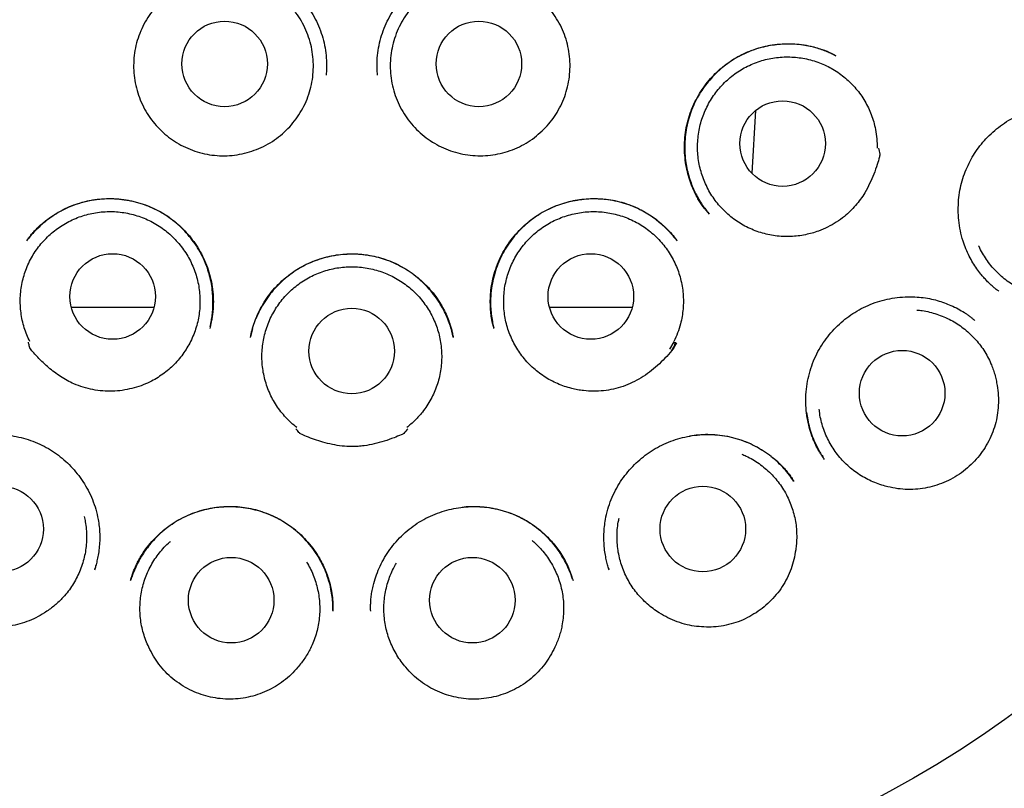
# Model space of a CAD drawing. Header units: millimetres. Extents: x 8 to 888, y 12 to 898.
# Tile 54 of 59: x 527 to 541, y 866 to 877. Entities that reach past the tile are written whole.
import ezdxf

# ---------------------------------------------------------------- set-up
doc = ezdxf.new("R2010")
doc.units = ezdxf.units.MM

msp = doc.modelspace()

# ---------------------------------------------------------------- linework, layer by layer
at = {"color": 7, "linetype": 'Continuous', "lineweight": 30}
for p, q in [((538.188, 876.316), (538.206, 876.308)), ((537.053, 875.52), (537.001, 874.625)), ((536.392, 874.036), (536.387, 874.042)), ((535.925, 873.661), (535.926, 873.658)), ((540.542, 872.933), (540.535, 872.938)), ((533.3, 872.419), (533.302, 872.408)), ((529.845, 872.398), (529.816, 872.28)), ((535.882, 872.208), (535.823, 872.102)), ((535.857, 872.081), (535.921, 872.194)), ((535.921, 872.193), (535.857, 872.081)), ((527.583, 868.951), (527.586, 868.962)), ((534.949, 868.962), (534.952, 868.951))]:
    msp.add_line(p, q, dxfattribs=at)
at = {"color": 7, "linetype": 'Continuous', "lineweight": 30, "flags": 128}
msp.add_lwpolyline([(535.903, 872.202), (535.895, 872.168), (535.888, 872.142), (535.883, 872.122), (535.88, 872.112), (535.88, 872.111), (535.88, 872.111), (535.88, 872.111), (535.88, 872.111), (535.88, 872.111), (535.88, 872.111), (535.88, 872.111), (535.88, 872.111), (535.879, 872.11), (535.879, 872.11), (535.877, 872.107), (535.873, 872.102), (535.856, 872.082)], dxfattribs=at)
at = {"color": 7, "linetype": 'Continuous', "lineweight": 30}
for centre, radius in [((531.267, 879.981), 16.174), ((529.444, 876.19), 0.613), ((533.089, 876.19), 0.613), ((537.443, 875.048), 0.613), ((527.839, 872.856), 0.613), ((534.694, 872.856), 0.613), ((531.266, 872.074), 0.613), ((539.156, 871.47), 0.613), ((526.233, 869.523), 0.613), ((536.299, 869.523), 0.613), ((529.538, 868.503), 0.613), ((532.995, 868.503), 0.613)]:
    msp.add_circle(centre, radius, dxfattribs=at)
for points, knots in [([(531.266, 897.786), (531.091, 897.785), (530.74, 897.781), (530.216, 897.757), (529.696, 897.718), (529.181, 897.665), (528.674, 897.597), (528.176, 897.516), (527.688, 897.423), (527.206, 897.318), (526.728, 897.199), (526.255, 897.069), (525.788, 896.925), (525.329, 896.77), (524.88, 896.605), (524.443, 896.43), (524.018, 896.247), (523.605, 896.057), (523.202, 895.858), (522.79, 895.642), (522.37, 895.408), (521.944, 895.154), (521.53, 894.891), (521.127, 894.619), (520.736, 894.34), (520.356, 894.053), (519.99, 893.76), (519.636, 893.462), (519.295, 893.16), (518.967, 892.853), (518.652, 892.543), (518.348, 892.229), (518.056, 891.912), (517.775, 891.592), (517.506, 891.27), (517.238, 890.933), (516.972, 890.582), (516.709, 890.217), (516.46, 889.852), (516.224, 889.487), (516.001, 889.124), (515.79, 888.761), (515.592, 888.401), (515.402, 888.037), (515.222, 887.671), (515.052, 887.303), (514.894, 886.938), (514.746, 886.576), (514.61, 886.219), (514.48, 885.856), (514.357, 885.488), (514.242, 885.116), (514.137, 884.75), (514.043, 884.391), (513.958, 884.039), (513.882, 883.695), (513.806, 883.315), (513.731, 882.894), (513.661, 882.426), (513.603, 881.953), (513.556, 881.472), (513.523, 880.984), (513.503, 880.489), (513.496, 879.99), (513.504, 879.487), (513.525, 878.983), (513.56, 878.48), (513.61, 877.977), (513.673, 877.471), (513.752, 876.961), (513.847, 876.446), (513.958, 875.927), (514.086, 875.408), (514.229, 874.889), (514.388, 874.373), (514.563, 873.862), (514.753, 873.355), (514.959, 872.852), (515.177, 872.361), (515.407, 871.882), (515.648, 871.415), (515.869, 871.016), (516.063, 870.684), (516.225, 870.417), (516.389, 870.157), (516.562, 869.892), (516.744, 869.625), (516.933, 869.357), (517.119, 869.104), (517.3, 868.865), (517.476, 868.641), (517.645, 868.432), (517.807, 868.238), (517.96, 868.058), (518.107, 867.891), (518.246, 867.736), (518.378, 867.592), (518.501, 867.461), (518.612, 867.344), (518.711, 867.243), (518.797, 867.155), (518.877, 867.075), (518.943, 867.01), (518.996, 866.958), (519.037, 866.918), (519.073, 866.883), (519.103, 866.852), (519.128, 866.824), (519.15, 866.8), (519.164, 866.786), (519.17, 866.78)], [0, 0, 0, 0, 0.012335, 0.024604, 0.036801, 0.04892, 0.060954, 0.072687, 0.084328, 0.095873, 0.107318, 0.118864, 0.130299, 0.141619, 0.152822, 0.163903, 0.174659, 0.185294, 0.195816, 0.20623, 0.217944, 0.229537, 0.241019, 0.252392, 0.263646, 0.274769, 0.285749, 0.296577, 0.307242, 0.317734, 0.328076, 0.338291, 0.348379, 0.358336, 0.368161, 0.377851, 0.388543, 0.399061, 0.409404, 0.41957, 0.429558, 0.439365, 0.44899, 0.458433, 0.468129, 0.477624, 0.486929, 0.496055, 0.504999, 0.51376, 0.523109, 0.532237, 0.541143, 0.549825, 0.558284, 0.566516, 0.574529, 0.585507, 0.59657, 0.607717, 0.618945, 0.630458, 0.642051, 0.653732, 0.665501, 0.677361, 0.689098, 0.700923, 0.712837, 0.724842, 0.737158, 0.74957, 0.762079, 0.774685, 0.787392, 0.799967, 0.812611, 0.825323, 0.838105, 0.850323, 0.862615, 0.874985, 0.882314, 0.88967, 0.896894, 0.903881, 0.911892, 0.919568, 0.92691, 0.933919, 0.940593, 0.946931, 0.952783, 0.958314, 0.963519, 0.968398, 0.972951, 0.977176, 0.981075, 0.984218, 0.987111, 0.989754, 0.992147, 0.993603, 0.994948, 0.996188, 0.997098, 0.998045, 0.999062, 1, 1, 1, 1]), ([(543.362, 866.78), (543.369, 866.786), (543.383, 866.8), (543.405, 866.824), (543.432, 866.854), (543.463, 866.886), (543.499, 866.92), (543.536, 866.957), (543.576, 866.996), (543.619, 867.039), (543.674, 867.094), (543.743, 867.162), (543.826, 867.247), (543.926, 867.35), (544.044, 867.474), (544.181, 867.62), (544.327, 867.781), (544.483, 867.955), (544.648, 868.145), (544.816, 868.345), (544.989, 868.556), (545.164, 868.777), (545.345, 869.011), (545.53, 869.261), (545.72, 869.526), (545.913, 869.805), (546.108, 870.101), (546.305, 870.411), (546.498, 870.731), (546.705, 871.089), (546.921, 871.484), (547.143, 871.917), (547.362, 872.376), (547.578, 872.861), (547.787, 873.374), (547.979, 873.889), (548.155, 874.407), (548.313, 874.923), (548.454, 875.436), (548.579, 875.946), (548.687, 876.456), (548.781, 876.967), (548.861, 877.48), (548.925, 877.995), (548.975, 878.507), (549.01, 879.016), (549.03, 879.52), (549.036, 880.017), (549.029, 880.507), (549.009, 880.993), (548.978, 881.451), (548.937, 881.881), (548.89, 882.283), (548.834, 882.682), (548.77, 883.076), (548.697, 883.47), (548.616, 883.86), (548.525, 884.25), (548.425, 884.642), (548.313, 885.042), (548.188, 885.451), (548.054, 885.855), (547.911, 886.252), (547.761, 886.642), (547.597, 887.037), (547.42, 887.437), (547.229, 887.84), (547.023, 888.248), (546.807, 888.647), (546.583, 889.037), (546.352, 889.418), (546.107, 889.8), (545.848, 890.183), (545.574, 890.565), (545.3, 890.928), (545.027, 891.27), (544.757, 891.592), (544.477, 891.912), (544.185, 892.229), (543.881, 892.543), (543.566, 892.853), (543.238, 893.16), (542.897, 893.462), (542.543, 893.76), (542.176, 894.053), (541.797, 894.34), (541.406, 894.619), (541.003, 894.891), (540.588, 895.154), (540.163, 895.408), (539.741, 895.643), (539.324, 895.862), (538.913, 896.064), (538.492, 896.257), (538.061, 896.442), (537.624, 896.616), (537.179, 896.779), (536.728, 896.93), (536.269, 897.071), (535.799, 897.201), (535.319, 897.32), (534.828, 897.427), (534.33, 897.521), (533.825, 897.602), (533.318, 897.668), (532.809, 897.721), (532.298, 897.758), (531.783, 897.782), (531.439, 897.785), (531.266, 897.786)], [0, 0, 0, 0, 0.0009426, 0.0019595, 0.0029061, 0.0040095, 0.0051462, 0.0063728, 0.0076914, 0.009102, 0.0106046, 0.0131519, 0.0159266, 0.0189288, 0.0232256, 0.0279162, 0.0330005, 0.0384781, 0.0443486, 0.0506088, 0.0568631, 0.0634581, 0.0703932, 0.0776679, 0.0852819, 0.0932353, 0.1015284, 0.1101616, 0.1189861, 0.1277705, 0.1392118, 0.1505864, 0.1618982, 0.1749124, 0.1878527, 0.2007244, 0.2135224, 0.2262213, 0.2385968, 0.2508778, 0.2630656, 0.2751612, 0.2873832, 0.2995116, 0.3115475, 0.3234917, 0.3353451, 0.3468991, 0.3583669, 0.3697508, 0.3810573, 0.3905892, 0.4000631, 0.4094775, 0.4188309, 0.4281239, 0.4375744, 0.4467668, 0.4562315, 0.4659668, 0.4759709, 0.4862419, 0.495809, 0.5055933, 0.515593, 0.5258076, 0.5362551, 0.5469424, 0.5578684, 0.5680926, 0.578515, 0.5891339, 0.5999476, 0.6109538, 0.6221501, 0.6318406, 0.6416653, 0.6516223, 0.6617097, 0.6719252, 0.6822667, 0.6927596, 0.7034242, 0.7142516, 0.7252321, 0.7363551, 0.7476092, 0.7589821, 0.7704635, 0.7820567, 0.7937703, 0.8043753, 0.815091, 0.8259249, 0.8368846, 0.847975, 0.858985, 0.8701081, 0.8813416, 0.8926825, 0.9043365, 0.9160941, 0.927951, 0.9399024, 0.951943, 0.9638502, 0.9758326, 0.9878845, 1, 1, 1, 1]), ([(528.406, 877.23), (528.44, 877.26), (528.509, 877.323), (528.625, 877.405), (528.751, 877.478), (528.883, 877.538), (529.021, 877.584), (529.162, 877.617), (529.306, 877.635), (529.452, 877.639), (529.597, 877.629), (529.74, 877.605), (529.881, 877.567), (530.017, 877.517), (530.148, 877.453), (530.271, 877.376), (530.386, 877.287), (530.491, 877.188), (530.587, 877.078), (530.672, 876.96), (530.745, 876.834), (530.806, 876.701), (530.853, 876.563), (530.886, 876.42), (530.904, 876.275), (530.909, 876.144), (530.902, 876.062), (530.899, 876.028)], [0, 0, 0, 0, 0.037926, 0.078491, 0.119008, 0.159486, 0.199948, 0.24043, 0.280955, 0.321535, 0.362157, 0.402791, 0.443404, 0.483971, 0.524488, 0.56497, 0.605436, 0.645922, 0.686448, 0.727026, 0.767668, 0.808393, 0.849245, 0.890191, 0.930992, 0.971684, 1, 1, 1, 1]), ([(531.636, 876.028), (531.633, 876.062), (531.626, 876.144), (531.631, 876.275), (531.649, 876.42), (531.682, 876.563), (531.729, 876.701), (531.79, 876.834), (531.863, 876.96), (531.948, 877.078), (532.043, 877.188), (532.149, 877.287), (532.264, 877.376), (532.387, 877.453), (532.517, 877.517), (532.654, 877.567), (532.794, 877.605), (532.938, 877.629), (533.083, 877.639), (533.228, 877.635), (533.373, 877.617), (533.514, 877.584), (533.651, 877.538), (533.783, 877.478), (533.909, 877.405), (534.025, 877.323), (534.095, 877.26), (534.129, 877.23)], [0, 0, 0, 0, 0.028316, 0.069008, 0.109809, 0.150755, 0.191607, 0.232332, 0.272974, 0.313552, 0.354078, 0.394564, 0.43503, 0.475512, 0.516029, 0.556596, 0.597209, 0.637843, 0.678465, 0.719045, 0.75957, 0.800052, 0.840514, 0.880992, 0.921509, 0.962074, 1, 1, 1, 1]), ([(528.514, 875.254), (528.481, 875.289), (528.415, 875.36), (528.332, 875.479), (528.262, 875.606), (528.207, 875.741), (528.168, 875.88), (528.144, 876.024), (528.137, 876.168), (528.146, 876.313), (528.17, 876.456), (528.212, 876.595), (528.268, 876.729), (528.339, 876.856), (528.424, 876.973), (528.521, 877.081), (528.63, 877.177), (528.749, 877.26), (528.876, 877.329), (529.011, 877.383), (529.151, 877.422), (529.294, 877.445), (529.439, 877.452), (529.584, 877.443), (529.727, 877.417), (529.866, 877.376), (529.999, 877.319), (530.125, 877.247), (530.243, 877.162), (530.35, 877.064), (530.446, 876.955), (530.529, 876.836), (530.597, 876.708), (530.651, 876.573), (530.69, 876.433), (530.712, 876.29), (530.719, 876.145), (530.709, 876), (530.683, 875.858), (530.641, 875.719), (530.584, 875.585), (530.512, 875.46), (530.426, 875.342), (530.328, 875.236), (530.218, 875.141), (530.099, 875.058), (529.971, 874.99), (529.836, 874.937), (529.696, 874.899), (529.552, 874.876), (529.407, 874.871), (529.263, 874.881), (529.12, 874.908), (528.981, 874.951), (528.848, 875.008), (528.725, 875.079), (528.612, 875.161), (528.547, 875.223), (528.514, 875.254)], [0, 0, 0, 0, 0.017879, 0.035815, 0.053694, 0.071573, 0.089509, 0.107388, 0.125266, 0.143202, 0.161081, 0.17896, 0.196896, 0.214775, 0.232654, 0.25059, 0.268469, 0.286348, 0.304284, 0.322163, 0.340041, 0.357977, 0.375856, 0.393735, 0.411671, 0.42955, 0.447429, 0.465365, 0.483244, 0.501123, 0.519059, 0.536938, 0.554816, 0.572752, 0.590631, 0.60851, 0.626446, 0.644325, 0.662204, 0.68014, 0.698019, 0.715898, 0.733834, 0.751713, 0.769591, 0.787527, 0.805406, 0.823285, 0.841221, 0.8591, 0.876979, 0.894915, 0.912794, 0.930673, 0.948609, 0.966488, 0.983244, 1, 1, 1, 1]), ([(534.021, 875.254), (533.986, 875.221), (533.915, 875.155), (533.797, 875.071), (533.67, 875), (533.536, 874.944), (533.397, 874.904), (533.254, 874.879), (533.109, 874.871), (532.964, 874.879), (532.821, 874.902), (532.681, 874.943), (532.547, 874.998), (532.42, 875.068), (532.302, 875.152), (532.193, 875.249), (532.097, 875.357), (532.013, 875.475), (531.943, 875.602), (531.887, 875.736), (531.848, 875.876), (531.823, 876.019), (531.815, 876.164), (531.824, 876.309), (531.849, 876.451), (531.889, 876.591), (531.945, 876.725), (532.016, 876.851), (532.1, 876.97), (532.197, 877.077), (532.306, 877.174), (532.425, 877.257), (532.552, 877.327), (532.686, 877.382), (532.826, 877.421), (532.969, 877.445), (533.114, 877.452), (533.259, 877.443), (533.402, 877.418), (533.541, 877.377), (533.675, 877.321), (533.801, 877.25), (533.919, 877.165), (534.027, 877.068), (534.123, 876.959), (534.206, 876.84), (534.275, 876.712), (534.329, 876.578), (534.368, 876.438), (534.391, 876.295), (534.398, 876.15), (534.388, 876.005), (534.363, 875.862), (534.321, 875.723), (534.264, 875.59), (534.194, 875.466), (534.114, 875.353), (534.052, 875.287), (534.021, 875.254)], [0, 0, 0, 0, 0.017879, 0.035815, 0.053694, 0.071573, 0.089509, 0.107388, 0.125266, 0.143202, 0.161081, 0.17896, 0.196896, 0.214775, 0.232654, 0.25059, 0.268469, 0.286348, 0.304284, 0.322163, 0.340041, 0.357977, 0.375856, 0.393735, 0.411671, 0.42955, 0.447429, 0.465365, 0.483244, 0.501123, 0.519059, 0.536938, 0.554816, 0.572752, 0.590631, 0.60851, 0.626446, 0.644325, 0.662204, 0.68014, 0.698019, 0.715898, 0.733834, 0.751713, 0.769591, 0.787527, 0.805406, 0.823285, 0.841221, 0.8591, 0.876979, 0.894915, 0.912794, 0.930673, 0.948609, 0.966488, 0.983244, 1, 1, 1, 1]), ([(536.386, 874.041), (536.376, 874.053), (536.355, 874.078), (536.32, 874.12), (536.284, 874.17), (536.247, 874.227), (536.211, 874.29), (536.172, 874.369), (536.13, 874.467), (536.091, 874.585), (536.061, 874.712), (536.041, 874.848), (536.034, 874.99), (536.04, 875.135), (536.06, 875.278), (536.094, 875.417), (536.141, 875.55), (536.2, 875.676), (536.268, 875.794), (536.346, 875.904), (536.431, 876.005), (536.524, 876.097), (536.624, 876.18), (536.732, 876.255), (536.849, 876.321), (536.973, 876.377), (537.104, 876.421), (537.232, 876.452), (537.354, 876.47), (537.47, 876.479), (537.587, 876.479), (537.702, 876.47), (537.812, 876.452), (537.911, 876.428), (537.999, 876.4), (538.076, 876.37), (538.141, 876.341), (538.181, 876.321), (538.199, 876.311)], [0, 0, 0, 0, 0.012442, 0.026221, 0.041532, 0.058436, 0.076191, 0.094613, 0.123506, 0.153931, 0.185902, 0.219431, 0.254531, 0.29021, 0.325522, 0.360495, 0.394934, 0.428805, 0.462147, 0.494979, 0.52731, 0.55915, 0.590758, 0.62287, 0.655553, 0.688817, 0.722673, 0.757117, 0.785085, 0.813403, 0.842056, 0.870992, 0.898449, 0.923491, 0.94614, 0.966421, 0.984363, 1, 1, 1, 1]), ([(538.191, 876.316), (538.154, 876.334), (538.076, 876.372), (537.951, 876.415), (537.818, 876.448), (537.681, 876.468), (537.541, 876.476), (537.401, 876.472), (537.26, 876.454), (537.122, 876.423), (536.989, 876.379), (536.863, 876.324), (536.744, 876.258), (536.634, 876.183), (536.532, 876.099), (536.439, 876.008), (536.356, 875.912), (536.282, 875.81), (536.217, 875.702), (536.161, 875.588), (536.115, 875.468), (536.079, 875.342), (536.054, 875.212), (536.04, 875.079), (536.039, 874.943), (536.049, 874.814), (536.069, 874.695), (536.095, 874.588), (536.128, 874.487), (536.165, 874.396), (536.207, 874.31), (536.252, 874.229), (536.293, 874.167), (536.325, 874.124), (536.347, 874.094), (536.369, 874.063), (536.384, 874.045), (536.392, 874.035)], [0, 0, 0, 0, 0.03018, 0.063633, 0.097352, 0.131366, 0.165689, 0.200336, 0.235282, 0.270004, 0.304345, 0.338309, 0.371696, 0.40452, 0.436822, 0.468628, 0.49996, 0.530836, 0.561511, 0.59267, 0.624361, 0.656447, 0.688942, 0.721876, 0.755275, 0.789159, 0.816639, 0.844352, 0.870606, 0.894828, 0.916929, 0.94152, 0.962775, 0.972161, 0.980977, 0.990147, 1, 1, 1, 1]), ([(537.77, 873.742), (537.735, 873.735), (537.665, 873.722), (537.557, 873.714), (537.448, 873.715), (537.339, 873.724), (537.233, 873.743), (537.128, 873.771), (537.025, 873.807), (536.926, 873.852), (536.832, 873.905), (536.742, 873.966), (536.657, 874.034), (536.579, 874.11), (536.507, 874.191), (536.443, 874.278), (536.386, 874.371), (536.337, 874.468), (536.296, 874.569), (536.264, 874.672), (536.241, 874.778), (536.227, 874.887), (536.222, 874.995), (536.226, 875.103), (536.239, 875.211), (536.261, 875.318), (536.293, 875.422), (536.332, 875.523), (536.381, 875.621), (536.437, 875.714), (536.501, 875.802), (536.571, 875.884), (536.65, 875.96), (536.734, 876.03), (536.823, 876.092), (536.917, 876.146), (537.016, 876.192), (537.118, 876.23), (537.222, 876.259), (537.329, 876.279), (537.437, 876.29), (537.547, 876.291), (537.654, 876.284), (537.761, 876.268), (537.867, 876.242), (537.971, 876.208), (538.07, 876.165), (538.166, 876.114), (538.257, 876.055), (538.343, 875.988), (538.423, 875.915), (538.496, 875.835), (538.563, 875.749), (538.622, 875.657), (538.673, 875.562), (538.715, 875.462), (538.75, 875.359), (538.777, 875.244), (538.796, 875.118), (538.797, 875.027), (538.797, 874.982)], [0, 0, 0, 0, 0.016852, 0.033704, 0.051045, 0.068386, 0.085238, 0.10209, 0.119431, 0.136772, 0.153624, 0.170476, 0.187817, 0.205159, 0.22201, 0.238862, 0.256203, 0.273545, 0.290396, 0.307248, 0.32459, 0.341931, 0.358783, 0.375634, 0.392976, 0.410317, 0.427169, 0.444021, 0.461362, 0.478703, 0.495555, 0.512407, 0.529748, 0.547089, 0.563941, 0.580793, 0.598134, 0.615476, 0.632327, 0.649179, 0.66652, 0.683862, 0.700714, 0.717565, 0.734907, 0.752248, 0.7691, 0.785951, 0.803293, 0.820634, 0.837486, 0.854338, 0.871679, 0.88902, 0.905872, 0.922724, 0.940065, 0.957406, 0.978585, 1, 1, 1, 1]), ([(540.537, 872.935), (540.53, 872.939), (540.517, 872.949), (540.489, 872.97), (540.453, 872.999), (540.413, 873.037), (540.37, 873.079), (540.326, 873.127), (540.277, 873.185), (540.224, 873.255), (540.168, 873.341), (540.116, 873.435), (540.068, 873.539), (540.024, 873.661), (539.989, 873.798), (539.966, 873.947), (539.958, 874.094), (539.964, 874.239), (539.983, 874.38), (540.015, 874.515), (540.058, 874.644), (540.113, 874.766), (540.176, 874.881), (540.25, 874.99), (540.334, 875.093), (540.43, 875.191), (540.536, 875.282), (540.652, 875.365), (540.779, 875.437), (540.916, 875.497), (541.06, 875.543), (541.209, 875.575), (541.358, 875.591), (541.503, 875.592), (541.64, 875.579), (541.769, 875.555), (541.888, 875.523), (541.963, 875.494), (542, 875.48)], [0, 0, 0, 0, 0.00721, 0.015332, 0.026685, 0.039973, 0.054258, 0.069351, 0.085251, 0.107704, 0.131593, 0.156925, 0.183715, 0.21197, 0.247761, 0.282936, 0.317468, 0.351328, 0.384492, 0.416954, 0.448723, 0.479808, 0.510233, 0.540721, 0.571909, 0.603806, 0.636421, 0.669776, 0.703909, 0.738789, 0.774214, 0.810214, 0.845717, 0.879643, 0.912009, 0.942835, 0.972153, 1, 1, 1, 1]), ([(538.819, 874.984), (538.825, 874.956), (538.832, 874.925), (538.837, 874.894), (538.838, 874.892), (538.838, 874.891), (538.838, 874.89), (538.837, 874.887), (538.834, 874.876), (538.823, 874.829), (538.796, 874.737), (538.751, 874.609), (538.692, 874.473), (538.629, 874.353), (538.56, 874.248), (538.49, 874.16), (538.413, 874.078), (538.321, 873.996), (538.213, 873.919), (538.089, 873.848), (537.971, 873.797), (537.865, 873.763), (537.802, 873.749), (537.77, 873.742)], [0, 0, 0, 0, 0.0501548, 0.0529576, 0.0539202, 0.0539816, 0.0542265, 0.055206, 0.0591242, 0.0747977, 0.1375126, 0.2217386, 0.306045, 0.3901764, 0.4540394, 0.5181527, 0.5822634, 0.6461228, 0.7273868, 0.8088972, 0.8901527, 0.9450774, 1, 1, 1, 1]), ([(529.237, 872.428), (529.24, 872.438), (529.248, 872.471), (529.259, 872.533), (529.27, 872.615), (529.277, 872.708), (529.278, 872.811), (529.271, 872.922), (529.256, 873.036), (529.231, 873.151), (529.198, 873.261), (529.153, 873.376), (529.094, 873.494), (529.022, 873.611), (528.94, 873.719), (528.85, 873.818), (528.754, 873.907), (528.651, 873.987), (528.54, 874.058), (528.423, 874.12), (528.298, 874.171), (528.167, 874.211), (528.032, 874.239), (527.893, 874.254), (527.751, 874.257), (527.608, 874.246), (527.467, 874.221), (527.331, 874.183), (527.204, 874.134), (527.088, 874.076), (526.982, 874.012), (526.887, 873.943), (526.803, 873.871), (526.729, 873.798), (526.662, 873.727), (526.624, 873.678), (526.605, 873.654)], [0, 0, 0, 0, 0.007344, 0.02552, 0.046054, 0.068953, 0.094229, 0.1219, 0.150964, 0.17973, 0.208197, 0.236337, 0.270912, 0.30487, 0.338248, 0.371069, 0.403355, 0.435181, 0.467317, 0.500038, 0.533246, 0.566822, 0.600796, 0.635188, 0.670004, 0.705246, 0.740921, 0.775943, 0.809418, 0.841357, 0.871766, 0.900635, 0.927947, 0.953656, 0.977617, 1, 1, 1, 1]), ([(526.609, 873.661), (526.617, 873.672), (526.636, 873.697), (526.669, 873.739), (526.71, 873.786), (526.759, 873.838), (526.818, 873.892), (526.893, 873.955), (526.987, 874.021), (527.099, 874.088), (527.22, 874.146), (527.347, 874.193), (527.48, 874.229), (527.618, 874.251), (527.759, 874.261), (527.9, 874.257), (528.04, 874.24), (528.177, 874.211), (528.309, 874.17), (528.437, 874.117), (528.558, 874.053), (528.671, 873.978), (528.776, 873.893), (528.873, 873.8), (528.962, 873.698), (529.042, 873.586), (529.113, 873.467), (529.173, 873.34), (529.221, 873.206), (529.256, 873.066), (529.278, 872.923), (529.284, 872.796), (529.28, 872.691), (529.273, 872.612), (529.262, 872.544), (529.251, 872.486), (529.24, 872.439), (529.233, 872.411), (529.23, 872.399)], [0, 0, 0, 0, 0.011282, 0.024582, 0.039996, 0.05759, 0.077362, 0.097989, 0.129357, 0.161248, 0.193662, 0.226611, 0.260118, 0.294205, 0.328756, 0.363198, 0.397445, 0.431472, 0.465254, 0.498777, 0.532042, 0.565062, 0.597852, 0.630492, 0.663432, 0.696774, 0.730527, 0.764706, 0.799341, 0.834461, 0.86986, 0.905395, 0.927228, 0.946594, 0.963516, 0.978025, 0.990165, 1, 1, 1, 1]), ([(533.305, 872.399), (533.302, 872.408), (533.297, 872.426), (533.288, 872.461), (533.277, 872.505), (533.268, 872.558), (533.261, 872.615), (533.256, 872.677), (533.252, 872.757), (533.253, 872.859), (533.265, 872.983), (533.289, 873.114), (533.328, 873.251), (533.382, 873.387), (533.449, 873.517), (533.528, 873.638), (533.615, 873.75), (533.712, 873.851), (533.815, 873.941), (533.924, 874.02), (534.039, 874.087), (534.157, 874.143), (534.279, 874.188), (534.405, 874.222), (534.534, 874.246), (534.666, 874.259), (534.8, 874.26), (534.936, 874.249), (535.071, 874.225), (535.204, 874.188), (535.335, 874.137), (535.459, 874.075), (535.575, 874.003), (535.679, 873.924), (535.772, 873.84), (535.854, 873.753), (535.902, 873.691), (535.926, 873.661)], [0, 0, 0, 0, 0.008064, 0.016804, 0.028477, 0.041677, 0.055862, 0.070845, 0.086627, 0.114713, 0.145055, 0.177699, 0.212554, 0.248747, 0.284412, 0.319478, 0.353959, 0.387864, 0.421207, 0.45401, 0.486295, 0.51807, 0.549403, 0.580962, 0.612916, 0.645242, 0.677921, 0.710938, 0.744296, 0.778008, 0.812098, 0.846343, 0.879518, 0.911459, 0.942173, 0.971678, 1, 1, 1, 1]), ([(535.93, 873.654), (535.921, 873.666), (535.906, 873.684), (535.885, 873.707), (535.87, 873.726), (535.854, 873.744), (535.832, 873.77), (535.8, 873.803), (535.758, 873.846), (535.704, 873.895), (535.637, 873.95), (535.555, 874.01), (535.464, 874.066), (535.368, 874.117), (535.26, 874.163), (535.142, 874.202), (535.013, 874.232), (534.884, 874.25), (534.755, 874.257), (534.627, 874.253), (534.501, 874.238), (534.378, 874.213), (534.257, 874.178), (534.138, 874.132), (534.023, 874.075), (533.913, 874.008), (533.809, 873.931), (533.711, 873.845), (533.621, 873.75), (533.538, 873.647), (533.465, 873.535), (533.4, 873.416), (533.346, 873.289), (533.303, 873.153), (533.273, 873.01), (533.256, 872.861), (533.255, 872.725), (533.265, 872.604), (533.279, 872.507), (533.293, 872.446), (533.3, 872.419)], [0, 0, 0, 0, 0.011616, 0.018288, 0.023706, 0.02949, 0.035873, 0.048697, 0.063414, 0.08002, 0.102436, 0.127558, 0.154538, 0.181337, 0.207869, 0.240667, 0.27308, 0.305133, 0.336836, 0.368192, 0.399204, 0.429906, 0.460756, 0.491932, 0.523388, 0.554973, 0.586719, 0.618657, 0.65081, 0.683198, 0.71584, 0.748874, 0.782861, 0.817794, 0.853585, 0.890279, 0.927916, 0.953552, 0.979632, 1, 1, 1, 1]), ([(526.652, 872.21), (526.637, 872.242), (526.606, 872.307), (526.57, 872.409), (526.542, 872.514), (526.524, 872.622), (526.514, 872.73), (526.514, 872.838), (526.523, 872.947), (526.541, 873.054), (526.567, 873.159), (526.603, 873.261), (526.647, 873.361), (526.7, 873.456), (526.76, 873.546), (526.827, 873.631), (526.902, 873.71), (526.983, 873.783), (527.07, 873.848), (527.161, 873.905), (527.258, 873.955), (527.359, 873.997), (527.462, 874.03), (527.568, 874.054), (527.676, 874.069), (527.785, 874.075), (527.893, 874.072), (528.001, 874.059), (528.108, 874.038), (528.213, 874.007), (528.314, 873.969), (528.411, 873.922), (528.505, 873.866), (528.595, 873.802), (528.677, 873.732), (528.753, 873.656), (528.824, 873.572), (528.887, 873.483), (528.942, 873.39), (528.988, 873.292), (529.027, 873.19), (529.057, 873.085), (529.078, 872.979), (529.09, 872.871), (529.092, 872.762), (529.086, 872.653), (529.07, 872.546), (529.046, 872.441), (529.012, 872.337), (528.97, 872.237), (528.919, 872.141), (528.862, 872.05), (528.795, 871.963), (528.722, 871.882), (528.643, 871.808), (528.558, 871.741), (528.467, 871.681), (528.363, 871.625), (528.246, 871.575), (528.159, 871.55), (528.116, 871.538)], [0, 0, 0, 0, 0.016852, 0.033704, 0.051045, 0.068386, 0.085238, 0.10209, 0.119431, 0.136772, 0.153624, 0.170476, 0.187817, 0.205159, 0.22201, 0.238862, 0.256203, 0.273545, 0.290396, 0.307248, 0.32459, 0.341931, 0.358783, 0.375634, 0.392976, 0.410317, 0.427169, 0.444021, 0.461362, 0.478703, 0.495555, 0.512407, 0.529748, 0.547089, 0.563941, 0.580793, 0.598134, 0.615476, 0.632327, 0.649179, 0.66652, 0.683862, 0.700714, 0.717565, 0.734907, 0.752248, 0.7691, 0.785951, 0.803293, 0.820634, 0.837486, 0.854338, 0.871679, 0.88902, 0.905872, 0.922724, 0.940065, 0.957406, 0.978585, 1, 1, 1, 1]), ([(534.419, 871.538), (534.385, 871.548), (534.316, 871.566), (534.215, 871.606), (534.117, 871.653), (534.023, 871.709), (533.935, 871.773), (533.853, 871.843), (533.776, 871.92), (533.706, 872.004), (533.644, 872.093), (533.59, 872.186), (533.543, 872.285), (533.505, 872.387), (533.476, 872.491), (533.456, 872.597), (533.445, 872.706), (533.443, 872.815), (533.45, 872.923), (533.466, 873.03), (533.491, 873.136), (533.525, 873.239), (533.568, 873.339), (533.618, 873.435), (533.677, 873.527), (533.744, 873.613), (533.817, 873.693), (533.896, 873.767), (533.982, 873.834), (534.074, 873.894), (534.169, 873.945), (534.268, 873.988), (534.372, 874.023), (534.478, 874.049), (534.585, 874.066), (534.693, 874.074), (534.802, 874.073), (534.911, 874.063), (535.017, 874.043), (535.122, 874.015), (535.225, 873.978), (535.324, 873.932), (535.418, 873.879), (535.507, 873.818), (535.591, 873.749), (535.67, 873.673), (535.741, 873.591), (535.804, 873.504), (535.861, 873.411), (535.91, 873.313), (535.95, 873.213), (535.981, 873.109), (536.004, 873.003), (536.017, 872.894), (536.022, 872.786), (536.017, 872.678), (536.003, 872.57), (535.978, 872.454), (535.94, 872.333), (535.902, 872.251), (535.883, 872.21)], [0, 0, 0, 0, 0.016852, 0.033704, 0.051045, 0.068386, 0.085238, 0.10209, 0.119431, 0.136772, 0.153624, 0.170476, 0.187817, 0.205159, 0.22201, 0.238862, 0.256203, 0.273545, 0.290396, 0.307248, 0.32459, 0.341931, 0.358783, 0.375634, 0.392976, 0.410317, 0.427169, 0.444021, 0.461362, 0.478703, 0.495555, 0.512407, 0.529748, 0.547089, 0.563941, 0.580793, 0.598134, 0.615476, 0.632327, 0.649179, 0.66652, 0.683862, 0.700714, 0.717565, 0.734907, 0.752248, 0.7691, 0.785951, 0.803293, 0.820634, 0.837486, 0.854338, 0.871679, 0.88902, 0.905872, 0.922724, 0.940065, 0.957406, 0.978585, 1, 1, 1, 1]), ([(541.476, 872.83), (541.441, 872.829), (541.369, 872.828), (541.262, 872.837), (541.154, 872.855), (541.049, 872.882), (540.947, 872.918), (540.849, 872.962), (540.753, 873.015), (540.663, 873.076), (540.579, 873.143), (540.501, 873.217), (540.428, 873.299), (540.363, 873.386), (540.307, 873.478), (540.271, 873.543), (540.257, 873.578), (540.256, 873.58)], [0, 0, 0, 0, 0.070219, 0.140438, 0.212698, 0.284957, 0.355176, 0.425395, 0.497655, 0.569914, 0.640133, 0.710352, 0.782612, 0.854871, 0.92509, 0.995309, 1, 1, 1, 1]), ([(529.813, 872.269), (529.82, 872.304), (529.836, 872.377), (529.871, 872.487), (529.916, 872.601), (529.975, 872.717), (530.048, 872.833), (530.135, 872.948), (530.236, 873.054), (530.346, 873.151), (530.463, 873.234), (530.586, 873.305), (530.713, 873.362), (530.842, 873.406), (530.973, 873.439), (531.104, 873.459), (531.233, 873.468), (531.362, 873.466), (531.49, 873.453), (531.618, 873.428), (531.744, 873.391), (531.868, 873.343), (531.988, 873.283), (532.104, 873.211), (532.214, 873.129), (532.318, 873.036), (532.41, 872.935), (532.49, 872.831), (532.555, 872.727), (532.607, 872.628), (532.648, 872.534), (532.676, 872.455), (532.696, 872.386), (532.71, 872.327), (532.717, 872.288), (532.721, 872.268)], [0, 0, 0, 0, 0.026671, 0.055041, 0.085132, 0.116967, 0.15056, 0.185916, 0.222125, 0.257744, 0.292783, 0.327263, 0.361195, 0.39458, 0.427403, 0.459641, 0.491273, 0.522377, 0.553667, 0.585301, 0.617292, 0.649664, 0.682434, 0.715612, 0.749202, 0.783212, 0.817281, 0.849389, 0.879196, 0.906553, 0.931494, 0.954051, 0.968477, 0.983721, 1, 1, 1, 1]), ([(532.72, 872.273), (532.714, 872.301), (532.701, 872.362), (532.672, 872.456), (532.634, 872.559), (532.583, 872.667), (532.519, 872.777), (532.442, 872.886), (532.355, 872.989), (532.26, 873.083), (532.158, 873.167), (532.051, 873.241), (531.94, 873.304), (531.826, 873.357), (531.709, 873.399), (531.591, 873.43), (531.472, 873.451), (531.351, 873.462), (531.228, 873.464), (531.105, 873.456), (530.98, 873.437), (530.856, 873.407), (530.734, 873.367), (530.614, 873.314), (530.498, 873.251), (530.387, 873.176), (530.283, 873.091), (530.186, 872.997), (530.097, 872.893), (530.018, 872.782), (529.948, 872.663), (529.911, 872.579), (529.893, 872.538)], [0, 0, 0, 0, 0.022642, 0.049105, 0.078004, 0.109367, 0.143214, 0.179072, 0.214742, 0.249952, 0.284676, 0.318893, 0.35259, 0.385763, 0.418427, 0.450596, 0.48231, 0.514163, 0.546437, 0.579137, 0.61227, 0.645844, 0.679883, 0.714422, 0.749311, 0.784473, 0.819944, 0.855616, 0.891461, 0.927511, 0.963799, 1, 1, 1, 1]), ([(530.481, 870.977), (530.453, 870.999), (530.397, 871.044), (530.321, 871.121), (530.25, 871.204), (530.186, 871.293), (530.131, 871.386), (530.084, 871.483), (530.045, 871.585), (530.014, 871.689), (529.993, 871.795), (529.98, 871.903), (529.977, 872.012), (529.983, 872.121), (529.998, 872.228), (530.022, 872.333), (530.055, 872.437), (530.097, 872.538), (530.147, 872.634), (530.204, 872.725), (530.27, 872.813), (530.343, 872.894), (530.421, 872.968), (530.506, 873.036), (530.597, 873.096), (530.692, 873.149), (530.791, 873.193), (530.894, 873.229), (530.999, 873.256), (531.107, 873.274), (531.215, 873.283), (531.323, 873.283), (531.432, 873.273), (531.54, 873.255), (531.645, 873.227), (531.747, 873.191), (531.847, 873.147), (531.942, 873.094), (532.032, 873.033), (532.116, 872.966), (532.196, 872.89), (532.268, 872.809), (532.333, 872.722), (532.39, 872.63), (532.44, 872.533), (532.481, 872.432), (532.514, 872.329), (532.537, 872.224), (532.552, 872.116), (532.557, 872.007), (532.554, 871.899), (532.541, 871.791), (532.519, 871.684), (532.488, 871.58), (532.449, 871.479), (532.401, 871.382), (532.345, 871.288), (532.287, 871.207), (532.229, 871.139), (532.175, 871.082), (532.116, 871.027), (532.075, 870.994), (532.054, 870.977)], [0, 0, 0, 0, 0.016726, 0.033453, 0.050665, 0.067877, 0.084603, 0.10133, 0.118542, 0.135754, 0.15248, 0.169207, 0.186419, 0.203631, 0.220357, 0.237084, 0.254296, 0.271508, 0.288234, 0.304961, 0.322173, 0.339385, 0.356112, 0.372838, 0.39005, 0.407262, 0.423989, 0.440715, 0.457927, 0.475139, 0.491866, 0.508592, 0.525804, 0.543016, 0.559743, 0.576469, 0.593681, 0.610893, 0.62762, 0.644346, 0.661558, 0.67877, 0.695497, 0.712223, 0.729435, 0.746647, 0.763374, 0.7801, 0.797312, 0.814525, 0.831251, 0.847977, 0.865189, 0.882402, 0.899128, 0.915854, 0.933066, 0.950279, 0.962614, 0.974949, 0.987474, 1, 1, 1, 1]), ([(538.043, 870.521), (538.038, 870.528), (538.027, 870.543), (538.005, 870.574), (537.978, 870.616), (537.948, 870.668), (537.917, 870.728), (537.889, 870.792), (537.856, 870.877), (537.823, 870.984), (537.794, 871.117), (537.777, 871.26), (537.773, 871.411), (537.786, 871.564), (537.814, 871.716), (537.857, 871.862), (537.914, 872), (537.984, 872.13), (538.065, 872.25), (538.156, 872.361), (538.255, 872.462), (538.363, 872.552), (538.478, 872.631), (538.601, 872.7), (538.733, 872.758), (538.871, 872.802), (539.014, 872.833), (539.16, 872.851), (539.3, 872.854), (539.429, 872.845), (539.547, 872.827), (539.658, 872.801), (539.76, 872.768), (539.86, 872.728), (539.956, 872.681), (540.033, 872.636), (540.089, 872.599), (540.127, 872.571), (540.163, 872.542), (540.185, 872.524), (540.196, 872.514)], [0, 0, 0, 0, 0.007466, 0.016141, 0.028436, 0.043009, 0.058893, 0.075424, 0.092605, 0.122687, 0.154588, 0.188298, 0.223795, 0.260364, 0.296421, 0.331916, 0.366862, 0.401289, 0.435221, 0.468667, 0.501632, 0.534126, 0.566696, 0.599812, 0.633335, 0.667172, 0.701359, 0.735914, 0.770846, 0.799074, 0.827286, 0.854064, 0.879212, 0.902729, 0.929835, 0.954394, 0.965753, 0.976962, 0.988323, 1, 1, 1, 1]), ([(527.246, 872.704), (527.342, 872.704), (527.533, 872.704), (527.826, 872.704), (528.124, 872.704), (528.326, 872.704), (528.429, 872.704), (528.431, 872.704)], [0, 0, 0, 0, 0.2489012, 0.4984681, 0.747162, 0.9953119, 1, 1, 1, 1]), ([(534.102, 872.704), (534.164, 872.704), (534.348, 872.704), (534.647, 872.704), (534.981, 872.704), (535.191, 872.704), (535.286, 872.704)], [0, 0, 0, 0, 0.152777, 0.451403, 0.751319, 1, 1, 1, 1]), ([(539.368, 872.662), (539.394, 872.66), (539.455, 872.654), (539.55, 872.634), (539.653, 872.605), (539.755, 872.567), (539.854, 872.52), (539.947, 872.465), (540.035, 872.403), (540.118, 872.333), (540.195, 872.256), (540.265, 872.174), (540.327, 872.086), (540.383, 871.992), (540.426, 871.902), (540.459, 871.818), (540.484, 871.74), (540.504, 871.661), (540.513, 871.607), (540.518, 871.58)], [0, 0, 0, 0, 0.044817, 0.107561, 0.170305, 0.234872, 0.299439, 0.362183, 0.424927, 0.489494, 0.554061, 0.616805, 0.679549, 0.744116, 0.808683, 0.856127, 0.90357, 0.951785, 1, 1, 1, 1]), ([(528.116, 871.538), (528.07, 871.528), (527.978, 871.507), (527.837, 871.496), (527.695, 871.499), (527.555, 871.519), (527.416, 871.553), (527.293, 871.598), (527.185, 871.651), (527.092, 871.707), (527.004, 871.77), (526.903, 871.851), (526.794, 871.953), (526.71, 872.044), (526.665, 872.098), (526.657, 872.108), (526.655, 872.11), (526.655, 872.111), (526.655, 872.111), (526.655, 872.112), (526.654, 872.115), (526.65, 872.128), (526.642, 872.158), (526.636, 872.185), (526.631, 872.202)], [0, 0, 0, 0, 0.080044, 0.16035, 0.240419, 0.321314, 0.402452, 0.483333, 0.544857, 0.606574, 0.668375, 0.730015, 0.826583, 0.923148, 0.941517, 0.945803, 0.945937, 0.946018, 0.946106, 0.946385, 0.9475, 0.95196, 0.969802, 1, 1, 1, 1]), ([(535.854, 872.08), (535.822, 872.043), (535.757, 871.969), (535.65, 871.866), (535.536, 871.772), (535.416, 871.689), (535.289, 871.619), (535.156, 871.565), (535.018, 871.526), (534.876, 871.503), (534.733, 871.495), (534.608, 871.503), (534.504, 871.518), (534.447, 871.531), (534.419, 871.538)], [0, 0, 0, 0, 0.0907884, 0.1818334, 0.2727623, 0.3633919, 0.451569, 0.5400414, 0.6282371, 0.7163299, 0.8046898, 0.8927714, 0.9463865, 1, 1, 1, 1]), ([(540.518, 871.58), (540.524, 871.533), (540.537, 871.439), (540.537, 871.297), (540.523, 871.155), (540.491, 871.016), (540.444, 870.882), (540.382, 870.753), (540.307, 870.633), (540.22, 870.521), (540.12, 870.419), (540.008, 870.328), (539.885, 870.25), (539.755, 870.187), (539.621, 870.14), (539.485, 870.108), (539.344, 870.091), (539.2, 870.089), (539.056, 870.103), (538.962, 870.127), (538.915, 870.139)], [0, 0, 0, 0, 0.055313, 0.110794, 0.166094, 0.221443, 0.276978, 0.332343, 0.387327, 0.442474, 0.497452, 0.553912, 0.610568, 0.667032, 0.721425, 0.77598, 0.830376, 0.886862, 0.943531, 1, 1, 1, 1]), ([(537.787, 871.194), (537.792, 871.159), (537.802, 871.084), (537.829, 870.97), (537.867, 870.853), (537.916, 870.737), (537.967, 870.639), (538.004, 870.583), (538.018, 870.562)], [0, 0, 0, 0, 0.15918, 0.334178, 0.514591, 0.70052, 0.892047, 1, 1, 1, 1]), ([(538.915, 870.139), (538.881, 870.148), (538.812, 870.168), (538.712, 870.209), (538.615, 870.258), (538.522, 870.315), (538.435, 870.379), (538.354, 870.45), (538.279, 870.528), (538.21, 870.613), (538.15, 870.702), (538.097, 870.796), (538.052, 870.895), (538.015, 870.998), (537.988, 871.102), (537.972, 871.183), (537.969, 871.229), (537.968, 871.239)], [0, 0, 0, 0, 0.0691074, 0.1382149, 0.2093301, 0.2804452, 0.3495527, 0.4186601, 0.4897753, 0.5608904, 0.6299979, 0.6991053, 0.7702205, 0.8413357, 0.9104431, 0.9795505, 1, 1, 1, 1]), ([(524.931, 870.21), (524.94, 870.223), (524.958, 870.25), (524.991, 870.297), (525.031, 870.349), (525.081, 870.406), (525.139, 870.465), (525.214, 870.533), (525.308, 870.606), (525.422, 870.68), (525.544, 870.744), (525.674, 870.798), (525.811, 870.839), (525.954, 870.866), (526.099, 870.879), (526.244, 870.878), (526.387, 870.864), (526.527, 870.836), (526.663, 870.795), (526.794, 870.743), (526.918, 870.678), (527.034, 870.603), (527.142, 870.517), (527.241, 870.422), (527.333, 870.317), (527.416, 870.203), (527.489, 870.078), (527.551, 869.946), (527.6, 869.805), (527.63, 869.675), (527.647, 869.557), (527.654, 869.455), (527.654, 869.351), (527.647, 869.25), (527.633, 869.153), (527.616, 869.069), (527.597, 868.997), (527.583, 868.953), (527.577, 868.933)], [0, 0, 0, 0, 0.011691, 0.025329, 0.041012, 0.058812, 0.078647, 0.099124, 0.130312, 0.162053, 0.194327, 0.227128, 0.260464, 0.294345, 0.328429, 0.36224, 0.395786, 0.429072, 0.462111, 0.494928, 0.527548, 0.559786, 0.591619, 0.623577, 0.656064, 0.689088, 0.722654, 0.756774, 0.791476, 0.826781, 0.850668, 0.874831, 0.898124, 0.923685, 0.946635, 0.966984, 0.984759, 1, 1, 1, 1]), ([(531.267, 870.705), (531.221, 870.706), (531.127, 870.709), (530.988, 870.733), (530.857, 870.765), (530.733, 870.804), (530.627, 870.844), (530.56, 870.874), (530.53, 870.887), (530.528, 870.888), (530.527, 870.889), (530.526, 870.889), (530.525, 870.891), (530.519, 870.897), (530.499, 870.921), (530.48, 870.943), (530.465, 870.961)], [0, 0, 0, 0, 0.1622987, 0.3251269, 0.4877512, 0.6319653, 0.7761845, 0.8818759, 0.8864774, 0.8896666, 0.8900768, 0.8905175, 0.8919133, 0.8974965, 0.9198292, 1, 1, 1, 1]), ([(532.069, 870.961), (532.05, 870.939), (532.031, 870.915), (532.01, 870.891), (532.008, 870.889), (532.008, 870.889), (532.007, 870.888), (532.004, 870.887), (531.993, 870.882), (531.95, 870.862), (531.861, 870.826), (531.733, 870.781), (531.59, 870.742), (531.464, 870.718), (531.356, 870.706), (531.297, 870.705), (531.267, 870.705)], [0, 0, 0, 0, 0.10212, 0.107826, 0.109786, 0.109911, 0.11041, 0.112404, 0.120382, 0.152295, 0.279987, 0.451479, 0.623134, 0.794432, 0.897223, 1, 1, 1, 1]), ([(534.958, 868.933), (534.951, 868.953), (534.938, 868.997), (534.919, 869.069), (534.901, 869.153), (534.887, 869.25), (534.88, 869.351), (534.881, 869.455), (534.888, 869.557), (534.905, 869.675), (534.935, 869.805), (534.984, 869.946), (535.045, 870.078), (535.118, 870.203), (535.201, 870.317), (535.293, 870.422), (535.393, 870.517), (535.501, 870.603), (535.617, 870.678), (535.741, 870.743), (535.871, 870.795), (536.007, 870.836), (536.148, 870.864), (536.291, 870.878), (536.436, 870.879), (536.581, 870.866), (536.723, 870.839), (536.86, 870.798), (536.99, 870.744), (537.112, 870.68), (537.226, 870.606), (537.32, 870.533), (537.396, 870.465), (537.454, 870.406), (537.503, 870.349), (537.544, 870.297), (537.577, 870.25), (537.595, 870.223), (537.603, 870.21)], [0, 0, 0, 0, 0.015241, 0.033016, 0.053365, 0.076315, 0.101876, 0.125169, 0.149332, 0.173219, 0.208524, 0.243226, 0.277346, 0.310912, 0.343936, 0.376423, 0.408381, 0.440214, 0.472452, 0.505072, 0.537889, 0.570928, 0.604214, 0.63776, 0.671571, 0.705655, 0.739536, 0.772872, 0.805673, 0.837947, 0.869688, 0.900876, 0.921353, 0.941188, 0.958988, 0.974671, 0.988309, 1, 1, 1, 1]), ([(537.604, 870.206), (537.583, 870.237), (537.54, 870.3), (537.464, 870.39), (537.378, 870.479), (537.279, 870.563), (537.169, 870.643), (537.046, 870.713), (536.916, 870.773), (536.78, 870.819), (536.643, 870.851), (536.506, 870.871), (536.371, 870.878), (536.238, 870.873), (536.151, 870.86), (536.108, 870.854)], [0, 0, 0, 0, 0.064515, 0.132631, 0.204306, 0.279515, 0.358268, 0.440611, 0.524947, 0.607888, 0.689352, 0.769345, 0.847877, 0.924973, 1, 1, 1, 1]), ([(536.856, 870.597), (536.878, 870.588), (536.933, 870.565), (537.016, 870.52), (537.107, 870.461), (537.193, 870.394), (537.273, 870.32), (537.346, 870.241), (537.412, 870.156), (537.471, 870.064), (537.522, 869.968), (537.564, 869.869), (537.598, 869.766), (537.623, 869.66), (537.638, 869.561), (537.644, 869.471), (537.645, 869.39), (537.641, 869.308), (537.634, 869.254), (537.63, 869.227)], [0, 0, 0, 0, 0.0415595, 0.1045176, 0.1674756, 0.2322627, 0.2970498, 0.3600079, 0.4229659, 0.487753, 0.5525401, 0.6154982, 0.6784562, 0.7432433, 0.8080304, 0.855636, 0.9032416, 0.9516208, 1, 1, 1, 1]), ([(528.096, 868.784), (528.098, 868.79), (528.102, 868.806), (528.111, 868.838), (528.124, 868.88), (528.145, 868.935), (528.172, 868.997), (528.205, 869.064), (528.251, 869.146), (528.315, 869.24), (528.399, 869.344), (528.495, 869.443), (528.602, 869.534), (528.72, 869.617), (528.847, 869.689), (528.98, 869.749), (529.117, 869.794), (529.257, 869.826), (529.397, 869.843), (529.537, 869.847), (529.676, 869.838), (529.811, 869.817), (529.944, 869.784), (530.072, 869.74), (530.197, 869.683), (530.318, 869.614), (530.433, 869.532), (530.541, 869.439), (530.641, 869.334), (530.731, 869.219), (530.802, 869.108), (530.856, 869.006), (530.896, 868.916), (530.934, 868.812), (530.965, 868.697), (530.986, 868.573), (530.997, 868.457), (530.997, 868.383), (530.997, 868.347)], [0, 0, 0, 0, 0.00601, 0.013544, 0.024808, 0.038636, 0.055101, 0.072831, 0.090842, 0.121478, 0.152911, 0.185145, 0.21817, 0.251962, 0.286397, 0.320626, 0.354461, 0.387915, 0.421006, 0.453762, 0.486195, 0.518311, 0.550116, 0.581715, 0.613766, 0.646404, 0.679435, 0.712854, 0.746688, 0.780951, 0.815651, 0.839036, 0.862452, 0.885009, 0.917005, 0.946819, 0.974477, 1, 1, 1, 1]), ([(530.997, 868.353), (530.997, 868.383), (530.997, 868.45), (530.987, 868.552), (530.967, 868.675), (530.931, 868.811), (530.877, 868.956), (530.809, 869.091), (530.73, 869.216), (530.641, 869.33), (530.543, 869.433), (530.437, 869.525), (530.324, 869.606), (530.206, 869.675), (530.082, 869.733), (529.955, 869.779), (529.826, 869.813), (529.695, 869.835), (529.564, 869.844), (529.434, 869.842), (529.303, 869.829), (529.173, 869.804), (529.043, 869.768), (528.917, 869.719), (528.793, 869.658), (528.675, 869.585), (528.571, 869.505), (528.48, 869.422), (528.404, 869.341), (528.337, 869.258), (528.279, 869.176), (528.227, 869.091), (528.181, 869.002), (528.147, 868.926), (528.126, 868.87), (528.112, 868.832), (528.102, 868.806), (528.099, 868.794), (528.098, 868.792)], [0, 0, 0, 0, 0.021498, 0.04728, 0.07267, 0.110037, 0.146583, 0.182353, 0.217379, 0.251505, 0.284968, 0.31806, 0.35081, 0.38324, 0.415374, 0.447241, 0.478883, 0.510177, 0.541036, 0.571681, 0.602655, 0.633996, 0.665706, 0.69779, 0.730259, 0.763142, 0.796457, 0.823436, 0.850218, 0.875521, 0.899265, 0.921438, 0.946937, 0.969971, 0.980548, 0.990001, 0.998284, 1, 1, 1, 1]), ([(531.538, 868.347), (531.537, 868.361), (531.537, 868.39), (531.537, 868.443), (531.54, 868.507), (531.548, 868.581), (531.562, 868.661), (531.585, 868.759), (531.62, 868.87), (531.672, 868.994), (531.736, 869.115), (531.813, 869.232), (531.902, 869.344), (532.003, 869.448), (532.115, 869.543), (532.235, 869.626), (532.361, 869.695), (532.493, 869.752), (532.627, 869.795), (532.763, 869.825), (532.9, 869.842), (533.036, 869.847), (533.171, 869.84), (533.306, 869.82), (533.44, 869.788), (533.573, 869.741), (533.703, 869.682), (533.828, 869.608), (533.948, 869.522), (534.047, 869.435), (534.129, 869.35), (534.193, 869.274), (534.253, 869.191), (534.307, 869.105), (534.352, 869.016), (534.389, 868.933), (534.417, 868.856), (534.432, 868.807), (534.439, 868.784)], [0, 0, 0, 0, 0.010466, 0.023222, 0.03842, 0.056154, 0.07589, 0.096016, 0.126756, 0.158178, 0.190307, 0.223157, 0.256738, 0.291034, 0.325372, 0.359482, 0.393326, 0.426714, 0.45968, 0.492252, 0.524444, 0.556265, 0.587759, 0.619556, 0.651894, 0.684787, 0.718249, 0.75228, 0.78686, 0.821961, 0.845642, 0.869458, 0.892246, 0.917743, 0.941242, 0.962767, 0.982344, 1, 1, 1, 1]), ([(534.433, 868.802), (534.43, 868.812), (534.422, 868.833), (534.409, 868.87), (534.387, 868.926), (534.354, 869.002), (534.304, 869.098), (534.242, 869.198), (534.165, 869.301), (534.074, 869.403), (533.972, 869.499), (533.86, 869.585), (533.741, 869.658), (533.618, 869.719), (533.491, 869.768), (533.362, 869.804), (533.231, 869.829), (533.101, 869.842), (532.972, 869.845), (532.888, 869.837), (532.847, 869.833)], [0, 0, 0, 0, 0.014869, 0.034337, 0.05612, 0.103559, 0.156075, 0.21366, 0.276287, 0.34391, 0.413448, 0.482061, 0.549784, 0.616657, 0.682734, 0.748042, 0.812589, 0.876382, 0.939496, 1, 1, 1, 1]), ([(527.431, 869.701), (527.436, 869.677), (527.45, 869.617), (527.462, 869.52), (527.467, 869.411), (527.463, 869.302), (527.449, 869.195), (527.427, 869.09), (527.395, 868.986), (527.355, 868.884), (527.307, 868.788), (527.251, 868.696), (527.186, 868.608), (527.12, 868.533), (527.056, 868.469), (526.994, 868.416), (526.93, 868.366), (526.884, 868.337), (526.861, 868.322)], [0, 0, 0, 0, 0.047826, 0.11477, 0.183659, 0.252548, 0.319491, 0.386435, 0.455324, 0.524212, 0.591156, 0.6581, 0.726989, 0.795877, 0.846497, 0.897116, 0.948558, 1, 1, 1, 1]), ([(535.674, 868.322), (535.644, 868.341), (535.584, 868.38), (535.501, 868.449), (535.422, 868.524), (535.35, 868.606), (535.286, 868.693), (535.23, 868.784), (535.181, 868.882), (535.14, 868.983), (535.109, 869.086), (535.086, 869.191), (535.072, 869.299), (535.067, 869.408), (535.072, 869.516), (535.083, 869.606), (535.095, 869.66), (535.099, 869.68)], [0, 0, 0, 0, 0.067891, 0.135781, 0.205644, 0.275507, 0.343397, 0.411288, 0.481151, 0.551014, 0.618904, 0.686795, 0.756657, 0.82652, 0.894411, 0.962301, 1, 1, 1, 1]), ([(528.357, 867.829), (528.342, 867.861), (528.313, 867.926), (528.279, 868.029), (528.253, 868.135), (528.237, 868.242), (528.229, 868.35), (528.231, 868.458), (528.242, 868.566), (528.262, 868.673), (528.291, 868.777), (528.328, 868.878), (528.375, 868.977), (528.429, 869.071), (528.491, 869.16), (528.56, 869.242), (528.62, 869.305), (528.659, 869.338), (528.67, 869.347)], [0, 0, 0, 0, 0.064094, 0.128188, 0.194144, 0.2601, 0.324194, 0.388288, 0.454244, 0.5202, 0.584294, 0.648388, 0.714344, 0.7803, 0.844394, 0.908488, 0.974444, 1, 1, 1, 1]), ([(533.853, 869.357), (533.867, 869.345), (533.909, 869.31), (533.972, 869.245), (534.041, 869.163), (534.104, 869.074), (534.159, 868.98), (534.205, 868.882), (534.242, 868.781), (534.272, 868.676), (534.292, 868.569), (534.303, 868.462), (534.305, 868.354), (534.298, 868.246), (534.283, 868.146), (534.263, 868.058), (534.24, 867.98), (534.212, 867.904), (534.189, 867.854), (534.178, 867.829)], [0, 0, 0, 0, 0.033618, 0.097098, 0.160577, 0.225901, 0.291225, 0.354705, 0.418185, 0.483508, 0.548832, 0.612312, 0.675792, 0.741116, 0.80644, 0.85444, 0.90244, 0.95122, 1, 1, 1, 1]), ([(526.861, 868.322), (526.821, 868.297), (526.74, 868.249), (526.61, 868.193), (526.475, 868.152), (526.336, 868.126), (526.195, 868.115), (526.052, 868.12), (525.909, 868.14), (525.768, 868.178), (525.634, 868.231), (525.508, 868.298), (525.392, 868.377), (525.284, 868.469), (525.186, 868.574), (525.099, 868.691), (525.026, 868.816), (524.97, 868.948), (524.927, 869.085), (524.912, 869.18), (524.904, 869.227)], [0, 0, 0, 0, 0.054899, 0.109981, 0.164895, 0.219715, 0.274697, 0.329516, 0.386208, 0.443093, 0.49978, 0.554208, 0.608801, 0.663234, 0.719623, 0.776191, 0.832562, 0.888308, 0.94424, 1, 1, 1, 1]), ([(537.63, 869.227), (537.623, 869.18), (537.608, 869.086), (537.566, 868.95), (537.51, 868.819), (537.439, 868.696), (537.354, 868.581), (537.257, 868.476), (537.15, 868.383), (537.034, 868.303), (536.908, 868.234), (536.774, 868.18), (536.633, 868.142), (536.491, 868.12), (536.349, 868.115), (536.21, 868.125), (536.07, 868.149), (535.932, 868.191), (535.798, 868.247), (535.715, 868.297), (535.674, 868.322)], [0, 0, 0, 0, 0.055313, 0.110794, 0.166094, 0.221443, 0.276978, 0.332343, 0.387327, 0.442474, 0.497452, 0.553912, 0.610568, 0.667032, 0.721425, 0.77598, 0.830376, 0.886862, 0.943531, 1, 1, 1, 1]), ([(530.618, 869.05), (530.636, 869.02), (530.671, 868.96), (530.715, 868.863), (530.751, 868.761), (530.779, 868.655), (530.798, 868.549), (530.808, 868.442), (530.808, 868.333), (530.8, 868.224), (530.782, 868.118), (530.755, 868.013), (530.72, 867.911), (530.679, 867.819), (530.636, 867.739), (530.593, 867.67), (530.546, 867.604), (530.511, 867.562), (530.493, 867.541)], [0, 0, 0, 0, 0.063101, 0.128971, 0.196754, 0.264538, 0.330408, 0.396278, 0.464061, 0.531845, 0.597715, 0.663585, 0.731368, 0.799152, 0.848959, 0.898766, 0.949383, 1, 1, 1, 1]), ([(532.041, 867.541), (532.019, 867.568), (531.973, 867.623), (531.913, 867.713), (531.861, 867.808), (531.816, 867.908), (531.781, 868.009), (531.754, 868.114), (531.735, 868.221), (531.726, 868.33), (531.727, 868.437), (531.736, 868.545), (531.755, 868.652), (531.782, 868.758), (531.818, 868.859), (531.859, 868.951), (531.892, 869.007), (531.906, 869.032)], [0, 0, 0, 0, 0.0667039, 0.1334079, 0.2020497, 0.2706915, 0.3373954, 0.4040994, 0.4727412, 0.541383, 0.6080869, 0.6747909, 0.7434327, 0.8120745, 0.8787784, 0.9454824, 1, 1, 1, 1]), ([(530.493, 867.541), (530.462, 867.506), (530.4, 867.435), (530.291, 867.344), (530.175, 867.265), (530.049, 867.199), (529.918, 867.147), (529.78, 867.109), (529.638, 867.087), (529.491, 867.081), (529.348, 867.093), (529.208, 867.12), (529.074, 867.161), (528.943, 867.217), (528.819, 867.289), (528.701, 867.374), (528.595, 867.472), (528.501, 867.582), (528.42, 867.701), (528.378, 867.786), (528.357, 867.829)], [0, 0, 0, 0, 0.054899, 0.109981, 0.164895, 0.219715, 0.274697, 0.329516, 0.386208, 0.443093, 0.49978, 0.554208, 0.608801, 0.663234, 0.719623, 0.776191, 0.832562, 0.888308, 0.94424, 1, 1, 1, 1]), ([(534.178, 867.829), (534.157, 867.787), (534.115, 867.702), (534.034, 867.584), (533.943, 867.475), (533.838, 867.378), (533.723, 867.293), (533.6, 867.222), (533.47, 867.165), (533.335, 867.122), (533.195, 867.094), (533.051, 867.082), (532.905, 867.086), (532.763, 867.108), (532.626, 867.144), (532.495, 867.195), (532.369, 867.26), (532.25, 867.339), (532.138, 867.432), (532.073, 867.505), (532.041, 867.541)], [0, 0, 0, 0, 0.0553132, 0.110794, 0.1660936, 0.2214426, 0.2769782, 0.3323433, 0.3873269, 0.4424743, 0.4974524, 0.5539122, 0.6105677, 0.6670316, 0.7214254, 0.7759804, 0.8303765, 0.8868617, 0.9435313, 1, 1, 1, 1])]:
    msp.add_open_spline(points, degree=3, knots=knots, dxfattribs=at)

doc.saveas('drawing.dxf')
